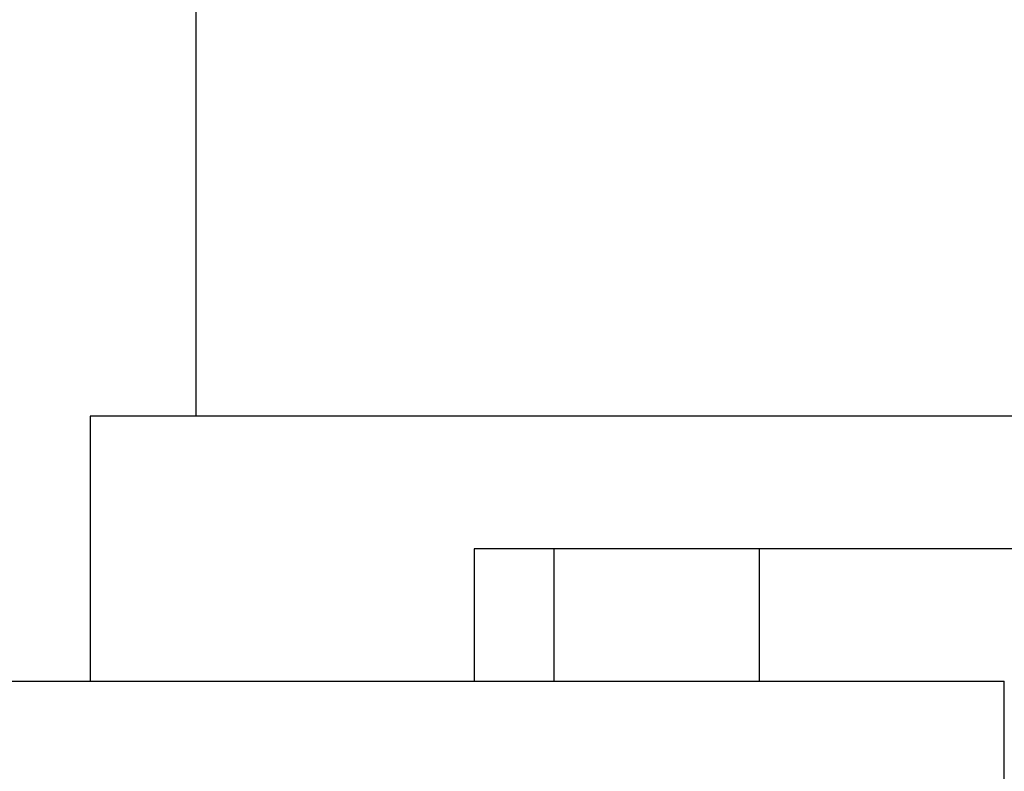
# Model space of a CAD drawing. Header units: inches. Extents: x 0 to 22, y 0 to 17.
# Tile 70 of 217: x 7.896 to 8.044, y 5.4 to 5.513. Entities that reach past the tile are written whole.
import ezdxf

# ---------------------------------------------------------------- set-up
doc = ezdxf.new("R2010")
doc.units = ezdxf.units.IN
doc.header["$LTSCALE"] = 1.21
doc.header["$MEASUREMENT"] = 0
doc.layers.get('0').update_dxf_attribs({"linetype": 'CONTINUOUS'})
doc.layers.add('02___PRT_ALL_AXES', color=7, linetype='CONTINUOUS')
doc.layers.add('DIMENSIONS', color=7, linetype='CONTINUOUS')
doc.styles.get("Standard").update_dxf_attribs({"font": 'txt', "width": 0.8})
doc.dimstyles.new('DIMSTYLE_1', dxfattribs={"dimtxt": 0.125, "dimasz": 0.18, "dimexe": 0.18, "dimexo": 0.0625, "dimgap": 0.09, "dimtad": 0, "dimtih": 1, "dimtoh": 1, "dimdec": 3, "dimzin": 4, "dimdsep": 46, "dimtxsty": 'STANDARD', "dimblk": '_FILLED', "dimblk1": '_FILLED', "dimblk2": '_FILLED', "dimcen": 0.09, "dimadec": 0, "dimazin": 0, "dimtp": 0.001, "dimtm": 0.001, "dimtfac": 1, "dimtdec": 3, "dimtofl": 0, "dimtmove": 0, "dimatfit": 3, "dimldrblk": '_FILLED', "dimfxl": 1, "dimtolj": 1, "dimtzin": 4, "dimarcsym": 0})

# ---------------------------------------------------------------- blocks, each defined once
blk = doc.blocks.new('*D14')
at = {"layer": 'DIMENSIONS', "color": 2, "linetype": 'CONTINUOUS'}
blk.add_line((8.53407, 5.55105), (5.2463, 5.55105), dxfattribs=at)
at = {"layer": 'DIMENSIONS', "color": 2, "linetype": 'CONTINUOUS', "insert": (5.1838, 5.61355), "char_height": 0.125, "width": 1.425, "attachment_point": 3, "line_spacing_factor": 0.9}
blk.add_mtext('2X .200{\\Ftxt.shx;\\W1.000000;\\H0.125000; }[5.07]', dxfattribs=at)
blk = doc.blocks.new('_FILLED')
at = {"color": 0, "linetype": 'BYBLOCK'}
blk.add_solid([(0, 0), (-1, 0.17361), (-1, -0.17361)], dxfattribs=at)

msp = doc.modelspace()

# ---------------------------------------------------------------- linework, layer by layer
at = {"color": 7, "linetype": 'CONTINUOUS'}
for p, q in [((7.9063, 5.45325), (7.9063, 5.41325)), ((8.2163, 5.45325), (7.9063, 5.45325)), ((7.9643, 5.43325), (7.9643, 5.41325)), ((8.0883, 5.43325), (7.9643, 5.43325)), ((7.9763, 5.43325), (7.9763, 5.41325))]:
    msp.add_line(p, q, dxfattribs=at)
at = {"layer": '02___PRT_ALL_AXES', "color": 7, "linetype": 'CONTINUOUS'}
for p, q in [((7.9223, 5.45325), (7.9223, 5.51725)), ((8.0073, 5.43325), (8.0073, 5.41325)), ((5.6838, 5.41325), (8.04431, 5.41325)), ((8.04431, 5.35125), (8.04431, 5.41325))]:
    msp.add_line(p, q, dxfattribs=at)

# ---------------------------------------------------------------- dimensions: what is measured, and where the dimension line sits
at = {"layer": 'DIMENSIONS', "color": 2, "linetype": 'CONTINUOUS'}
dim = msp.add_ordinate_dim(feature_location=(8.53407, 5.55105), offset=(-3.28777, 0), dtype=0, origin=(5.6838, 5.35125), text='2X <>', dimstyle='DIMSTYLE_1', dxfattribs=at)
dim.commit()
dim.dimension.update_dxf_attribs({"geometry": '*D14', "text_midpoint": (4.2713, 5.55105)})

doc.saveas('drawing.dxf')
